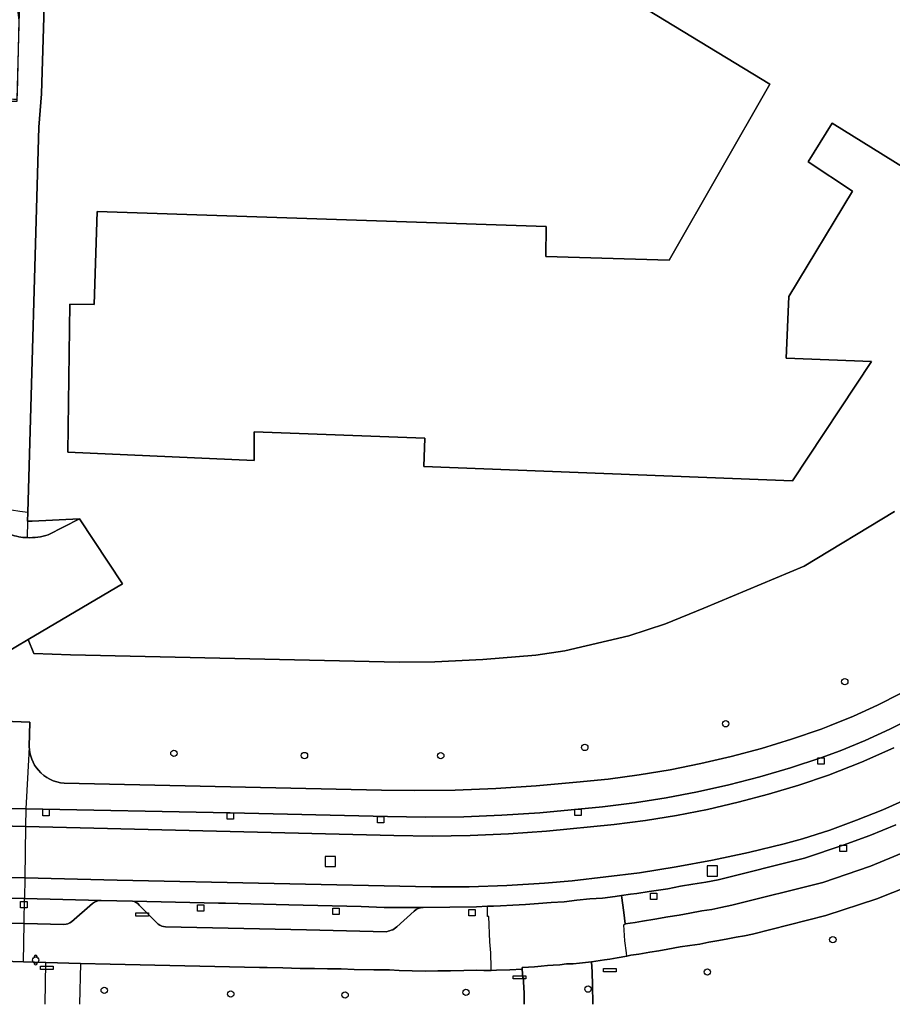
# Model space of a CAD drawing. Header units: metres. Extents: x 108000 to 109000, y 423000 to 423600.
# Tile 13 of 88: x 108466 to 108534, y 423000 to 423077. Entities that reach past the tile are written whole.
import ezdxf

# ---------------------------------------------------------------- set-up
doc = ezdxf.new("R2010")
doc.units = ezdxf.units.M
doc.header["$MEASUREMENT"] = 0
for name, color, linetype in [('afvalbak', 10, 'Continuous'), ('Erf', 10, 'Continuous'), ('Fietspad', 10, 'Continuous'), ('groenvoorziening', 10, 'Continuous'), ('Hek', 10, 'Continuous'), ('Inrit', 10, 'Continuous'), ('inspectie- _rioolput', 10, 'Continuous'), ('kolk', 10, 'Continuous'), ('pand', 10, 'Continuous'), ('Parkeervlak', 10, 'Continuous'), ('rijbaan lokale weg', 10, 'Continuous'), ('vegetatieobject', 10, 'Continuous'), ('verkeersbord', 10, 'Continuous'), ('verklikker transportleiding', 10, 'Continuous'), ('Voetpad', 10, 'Continuous')]:
    doc.layers.add(name, color=color, linetype=linetype)

# ---------------------------------------------------------------- blocks, each defined once
blk = doc.blocks.new('308_ACAD_1_FMEBLOCK84')
at = {"layer": 'groenvoorziening', "color": 3}
for p, q in [((-1.377, -1.64), (-1.324, 1.64)), ((1.377, 1.565), (1.299, -1.64))]:
    blk.add_line(p, q, dxfattribs=at)
blk = doc.blocks.new('308_ACAD_1_FMEBLOCK85')
at = {"layer": 'groenvoorziening', "color": 3}
for points in [[(-5.793, 1.151), (-7.554, 1.199), (-10.941, 1.293), (-19.948, 1.775), (-21.029, 1.791), (-23.454, 1.828), (-30.458, 1.937), (-31.068, 1.947), (-31.068, 1.966), (-31.456, 1.967), (-31.488, 1.967), (-31.487, 2.119), (-31.6, 2.129), (-31.596, 0.927), (-31.688, -2.129)], [(31.688, -2.129), (31.67, -1.258), (31.634, -0.367), (31.616, -0.038), (31.565, -0.056), (31.525, 0.624), (30.543, 0.575), (29.501, 0.538), (29.101, 0.53), (28.518, 0.519), (27.91, 0.534), (26.939, 0.513), (25.917, 0.496), (24.917, 0.489), (23.911, 0.475), (22.896, 0.507), (21.891, 0.527), (21.123, 0.566), (19.901, 0.576), (18.369, 0.602), (17.332, 0.639), (16.26, 0.65), (15.262, 0.682), (14.128, 0.689), (12.778, 0.734), (11.532, 0.758), (10.93, 0.762), (-0.762, 1.012), (-3.092, 1.076)]]:
    blk.add_lwpolyline(points, dxfattribs=at)
blk = doc.blocks.new('308_ACAD_1_FMEBLOCK94')
at = {"layer": 'groenvoorziening', "color": 3}
blk.add_lwpolyline([(-83.9995, -37.697), (-87.8975, -39.247), (-91.8875, -40.542), (-97.6245, -41.999), (-98.2605, -42.129), (-98.8965, -42.245), (-99.5555, -42.385), (-100.2605, -42.505), (-101.0495, -42.633), (-101.7565, -42.79), (-102.5385, -42.89), (-103.2885, -43.013), (-104.2655, -43.192), (-104.9765, -43.311), (-105.6745, -43.427), (-106.5295, -43.573), (-107.1655, -43.661), (-107.4635, -43.724), (-108.2255, -43.86), (-108.8045, -43.98), (-109.2215, -44.015), (-110.2315, -44.168), (-110.2045, -44.956), (-110.1725, -46.038), (-110.1385, -47.443), (-110.136, -47.507)], dxfattribs=at)

msp = doc.modelspace()

# ---------------------------------------------------------------- linework, layer by layer
at = {"layer": 'afvalbak', "color": 30, "true_color": 0xf07a00}
msp.add_circle((108467.197, 423003.466), 0.25, dxfattribs=at)
for centre, start, end in [((108467.197, 423003.716), 345.52249, 194.47751), ((108467.197, 423003.216), 165.52249, 14.47751)]:
    msp.add_arc(centre, 0.125, start, end, dxfattribs=at)
at = {"layer": 'Erf', "color": 52, "true_color": 0xd2d200}
for points in [[(108468.221, 423090.237), (108467.644, 423071.354), (108467.449, 423068.743), (108466.577, 423038.552), (108466.557, 423037.85), (108466.912, 423037.868), (108470.636, 423038.057), (108474.004, 423032.949), (108466.596, 423028.587), (108467.054, 423027.495), (108469.93, 423027.383), (108495.689, 423026.803), (108498.466, 423026.848), (108502.221, 423027.021), (108506.382, 423027.364), (108508.651, 423027.688), (108513.68, 423028.881), (108516.545, 423029.819), (108519.557, 423031.036), (108527.408, 423034.328), (108534.498, 423038.615)], [(108542.349, 423061.141), (108529.614, 423069.042), (108527.713, 423066.018), (108531.203, 423063.735), (108526.204, 423055.458), (108526.008, 423050.64), (108532.688, 423050.369), (108526.488, 423041.026), (108497.607, 423042.136), (108497.693, 423044.359), (108484.324, 423044.873), (108484.305, 423042.608), (108469.709, 423043.262), (108469.866, 423054.879), (108471.781, 423054.853), (108472.024, 423062.124), (108507.184, 423060.949), (108507.178, 423058.591), (108516.831, 423058.325), (108524.727, 423072.102), (108506.286, 423083.348)]]:
    msp.add_lwpolyline(points, dxfattribs=at)
at = {"layer": 'Fietspad', "color": 255}
for p, q in [((108466.418, 423015.31), (108466.398, 423013.938)), ((108466.337, 423009.9), (108466.313, 423008.293))]:
    msp.add_line(p, q, dxfattribs=at)
for points in [[(108536.02, 423022.524), (108534.124, 423021.564), (108532.194, 423020.677), (108530.231, 423019.863), (108528.731, 423019.324), (108526.342, 423018.542), (108523.933, 423017.838), (108521.502, 423017.211), (108519.052, 423016.661), (108516.587, 423016.19), (108514.107, 423015.797), (108511.616, 423015.484), (108506.705, 423015.018), (108503.721, 423014.82), (108500.733, 423014.702), (108497.742, 423014.663), (108494.751, 423014.705), (108482.443, 423015.001), (108466.418, 423015.31)], [(108466.398, 423013.938), (108495.268, 423013.216), (108498.26, 423013.186), (108501.251, 423013.235), (108504.239, 423013.364), (108507.223, 423013.573), (108512.527, 423014.088), (108514.975, 423014.405), (108517.411, 423014.801), (108519.833, 423015.276), (108522.239, 423015.829), (108524.625, 423016.459), (108526.99, 423017.167), (108529.331, 423017.951), (108531.91, 423018.965), (108534.44, 423020.097)], [(108466.418, 423015.31), (108464.406, 423015.349), (108464.271, 423015.352), (108454.392, 423015.583), (108454.262, 423015.587), (108453.191, 423015.619), (108451.44, 423015.67), (108451.257, 423015.676), (108450.301, 423015.704), (108449.084, 423015.74), (108443.532, 423015.933)], [(108535.621, 423016.159), (108533.584, 423015.251), (108531.515, 423014.418), (108529.417, 423013.658), (108527.294, 423012.975), (108525.84, 423012.587), (108523.038, 423011.902), (108520.218, 423011.295), (108517.383, 423010.767), (108514.51, 423010.313), (108509.224, 423009.67), (108507.076, 423009.49), (108504.121, 423009.311), (108501.163, 423009.212), (108498.194, 423009.193), (108473.571, 423009.717), (108466.337, 423009.9)], [(108443.492, 423014.51), (108450.284, 423014.341), (108454.243, 423014.242), (108466.398, 423013.938)], [(108466.313, 423008.293), (108472.329, 423008.139), (108474.775, 423008.082), (108481.507, 423007.931), (108482.075, 423007.931), (108487.043, 423007.8), (108492.706, 423007.656), (108494.504, 423007.598), (108497.549, 423007.581), (108501.735, 423007.647), (108502.589, 423007.684), (108503.078, 423007.684), (108503.627, 423007.727), (108504.583, 423007.76), (108505.583, 423007.826), (108506.592, 423007.899), (108507.596, 423007.97), (108508.612, 423008.042), (108509.598, 423008.149), (108510.607, 423008.258), (108511.603, 423008.327), (108512.603, 423008.456), (108513.105, 423008.538), (108513.81, 423008.623), (108514.305, 423008.676), (108515.278, 423008.833), (108516.73, 423009.046), (108517.717, 423009.254), (108518.688, 423009.412), (108519.713, 423009.577), (108520.677, 423009.761), (108527.434, 423011.462), (108530.459, 423012.465), (108532.553, 423013.231), (108534.608, 423014.068)], [(108466.337, 423009.9), (108454.188, 423010.206), (108450.235, 423010.306), (108443.413, 423010.478)], [(108443.371, 423008.87), (108451.292, 423008.665), (108453.122, 423008.617), (108454.513, 423008.581), (108461.704, 423008.402), (108464.665, 423008.325), (108466.313, 423008.293)]]:
    msp.add_lwpolyline(points, dxfattribs=at)
at = {"layer": 'groenvoorziening', "color": 3}
for p, q in [((108466.557, 423037.85), (108466.539, 423036.569)), ((108470.701, 423003.205), (108468, 423003.28))]:
    msp.add_line(p, q, dxfattribs=at)
for points in [[(108466.557, 423037.85), (108466.577, 423038.552), (108467.449, 423068.743), (108467.644, 423071.354), (108468.221, 423090.237), (108455.452, 423090.539), (108455.357, 423087.197), (108455.349, 423086.898), (108455.923, 423086.881), (108456.823, 423086.819), (108457.065, 423086.662), (108458.352, 423086.518, -0.298678), (108465.868, 423077.136), (108465.732, 423071.398), (108465.721, 423070.921), (108465.717, 423070.756), (108464.347, 423070.753), (108463.87, 423070.755), (108463.561, 423058.383), (108463.021, 423038.417, 0.150006), (108465.209, 423036.819, 0.073627), (108466.539, 423036.569)], [(108466.539, 423036.569, 0.044583), (108467.369, 423036.612, 0.045809), (108468.178, 423036.803), (108470.636, 423038.057), (108466.912, 423037.868), (108466.557, 423037.85)], [(108462.599, 423022.255), (108466.743, 423022.107), (108466.684, 423020.203, 0.173623), (108467.41, 423018.337, 0.196736), (108469.414, 423017.323), (108494.302, 423016.773), (108496.899, 423016.748), (108500.073, 423016.791), (108503.244, 423016.914), (108506.412, 423017.117), (108509.573, 423017.4), (108512.05, 423017.648), (108514.484, 423017.973), (108516.905, 423018.377), (108519.312, 423018.859), (108521.702, 423019.42), (108524.072, 423020.058), (108526.42, 423020.774), (108528.741, 423021.564), (108529.404, 423021.817), (108531.291, 423022.587), (108533.146, 423023.431), (108534.967, 423024.347)]]:
    msp.add_lwpolyline(points, format="xyb", dxfattribs=at)
for points in [[(108534.498, 423038.615), (108527.408, 423034.328), (108519.557, 423031.036), (108516.545, 423029.819), (108513.68, 423028.881), (108508.651, 423027.688), (108506.382, 423027.364), (108502.221, 423027.021), (108498.466, 423026.848), (108495.689, 423026.803), (108469.93, 423027.383), (108467.054, 423027.495), (108466.596, 423028.587), (108462.703, 423026.294)], [(108534.608, 423014.068), (108532.553, 423013.231), (108530.459, 423012.465), (108527.434, 423011.462), (108520.677, 423009.761)], [(108520.677, 423009.761), (108519.713, 423009.577), (108518.688, 423009.412), (108517.717, 423009.254), (108516.73, 423009.046), (108515.278, 423008.833), (108514.305, 423008.676), (108513.81, 423008.623), (108513.105, 423008.538), (108513.282, 423007.185), (108513.378, 423006.318), (108514.158, 423006.402), (108514.737, 423006.522), (108515.713, 423006.685), (108516.72, 423006.843), (108517.616, 423006.997), (108518.446, 423007.135), (108519.388, 423007.334), (108520.176, 423007.427), (108520.889, 423007.585), (108521.747, 423007.763), (108528.874, 423009.557), (108532.616, 423010.838), (108536.273, 423012.344)]]:
    msp.add_lwpolyline(points, dxfattribs=at)
at = {"layer": 'Hek', "color": 30}
for points in [[(108466.577, 423038.552), (108465.95, 423038.621), (108465.295, 423038.733), (108465.001, 423038.819), (108464.174, 423039.087), (108463.584, 423039.384), (108464.253, 423066.904), (108464.267, 423067.484), (108464.352, 423070.956), (108465.449, 423070.928), (108465.749, 423070.921), (108465.949, 423078.735)], [(108513.68, 423028.881), (108508.651, 423027.688), (108506.382, 423027.364), (108502.221, 423027.021), (108498.466, 423026.848), (108495.689, 423026.803), (108469.93, 423027.383), (108467.054, 423027.495), (108466.596, 423028.587)]]:
    msp.add_lwpolyline(points, dxfattribs=at)
at = {"layer": 'Inrit', "color": 255}
msp.add_lwpolyline([(108463.021, 423038.417), (108462.703, 423026.294), (108466.596, 423028.587), (108474.004, 423032.949), (108470.636, 423038.057), (108468.178, 423036.803, -0.045809), (108467.369, 423036.612, -0.044583), (108466.539, 423036.569, -0.073627), (108465.209, 423036.819, -0.150006), (108463.021, 423038.417)], format="xyb", dxfattribs=at)
at = {"layer": 'inspectie- _rioolput', "color": 30}
for p, q in [((108490.679, 423011.59), (108489.879, 423011.59)), ((108489.879, 423011.59), (108489.879, 423010.79)), ((108490.679, 423010.79), (108490.679, 423011.59)), ((108520.611, 423010.847), (108519.811, 423010.847)), ((108519.811, 423010.847), (108519.811, 423010.047)), ((108520.611, 423010.047), (108520.611, 423010.847)), ((108489.879, 423010.79), (108490.679, 423010.79)), ((108519.811, 423010.047), (108520.611, 423010.047))]:
    msp.add_line(p, q, dxfattribs=at)
at = {"layer": 'kolk', "color": 30, "true_color": 0xf07a00}
for p, q in [((108528.477, 423018.823), (108528.477, 423019.323)), ((108528.477, 423019.323), (108528.977, 423019.323)), ((108528.977, 423018.823), (108528.477, 423018.823)), ((108528.977, 423019.323), (108528.977, 423018.823)), ((108467.742, 423014.78), (108467.742, 423015.28)), ((108467.742, 423015.28), (108468.242, 423015.28)), ((108468.242, 423014.78), (108467.742, 423014.78)), ((108468.242, 423015.28), (108468.242, 423014.78)), ((108482.193, 423014.501), (108482.193, 423015.001)), ((108482.193, 423015.001), (108482.693, 423015.001)), ((108482.693, 423015.001), (108482.693, 423014.501)), ((108493.981, 423014.22), (108493.981, 423014.72)), ((108493.981, 423014.72), (108494.481, 423014.72)), ((108494.481, 423014.72), (108494.481, 423014.22)), ((108509.433, 423014.795), (108509.433, 423015.295)), ((108509.433, 423015.295), (108509.933, 423015.295)), ((108509.933, 423014.795), (108509.433, 423014.795)), ((108509.933, 423015.295), (108509.933, 423014.795)), ((108482.693, 423014.501), (108482.193, 423014.501)), ((108494.481, 423014.22), (108493.981, 423014.22)), ((108530.22, 423011.969), (108530.22, 423012.469)), ((108530.22, 423012.469), (108530.72, 423012.469)), ((108530.72, 423012.469), (108530.72, 423011.969)), ((108530.72, 423011.969), (108530.22, 423011.969)), ((108515.368, 423008.219), (108515.368, 423008.719)), ((108515.368, 423008.719), (108515.868, 423008.719)), ((108515.868, 423008.719), (108515.868, 423008.219)), ((108466.015, 423007.564), (108466.015, 423008.064)), ((108466.015, 423008.064), (108466.515, 423008.064)), ((108466.515, 423008.064), (108466.515, 423007.564)), ((108479.878, 423007.3), (108479.878, 423007.8)), ((108479.878, 423007.8), (108480.378, 423007.8)), ((108480.378, 423007.8), (108480.378, 423007.3)), ((108515.868, 423008.219), (108515.368, 423008.219)), ((108466.515, 423007.564), (108466.015, 423007.564)), ((108480.378, 423007.3), (108479.878, 423007.3)), ((108490.471, 423007.04), (108490.471, 423007.54)), ((108490.471, 423007.54), (108490.971, 423007.54)), ((108490.971, 423007.04), (108490.471, 423007.04)), ((108490.971, 423007.54), (108490.971, 423007.04)), ((108501.135, 423006.942), (108501.135, 423007.442)), ((108501.135, 423007.442), (108501.635, 423007.442)), ((108501.635, 423007.442), (108501.635, 423006.942)), ((108501.635, 423006.942), (108501.135, 423006.942))]:
    msp.add_line(p, q, dxfattribs=at)
at = {"layer": 'pand', "color": 1}
msp.add_lwpolyline([(108506.286, 423083.348), (108524.727, 423072.102), (108516.831, 423058.325), (108507.178, 423058.591), (108507.184, 423060.949), (108472.024, 423062.124), (108471.781, 423054.853), (108469.866, 423054.879), (108469.709, 423043.262), (108484.305, 423042.608), (108484.324, 423044.873), (108497.693, 423044.359), (108497.607, 423042.136), (108526.488, 423041.026), (108532.688, 423050.369), (108526.008, 423050.64), (108526.204, 423055.458), (108531.203, 423063.735), (108527.713, 423066.018), (108529.614, 423069.042), (108542.349, 423061.141)], dxfattribs=at)
at = {"layer": 'Parkeervlak', "color": 255}
for points in [[(108466.313, 423008.293), (108464.665, 423008.325), (108461.704, 423008.402), (108454.513, 423008.581, -0.125706), (108455.214, 423008.305), (108456.845, 423006.729, 0.172735), (108457.418, 423006.526), (108458.125, 423006.545), (108466.284, 423006.341)], [(108466.284, 423006.341), (108469.413, 423006.263, 0.17122), (108470.004, 423006.476), (108471.657, 423007.907, -0.164531), (108472.329, 423008.139), (108466.313, 423008.293)], [(108497.549, 423007.581), (108494.504, 423007.598), (108492.706, 423007.656), (108487.043, 423007.8), (108482.075, 423007.931), (108481.507, 423007.931), (108474.775, 423008.082, -0.204011), (108475.306, 423007.776), (108476.801, 423006.292, 0.166263), (108477.373, 423006.065), (108488.427, 423005.84), (108494.686, 423005.69, 0.019972), (108495.173, 423005.843), (108495.497, 423006.061), (108496.859, 423007.307, -0.186608), (108497.549, 423007.581)]]:
    msp.add_lwpolyline(points, format="xyb", dxfattribs=at)
msp.add_lwpolyline([(108466.284, 423006.341), (108466.285, 423006.421), (108466.313, 423008.293)], dxfattribs=at)
at = {"layer": 'rijbaan lokale weg', "color": 255}
msp.add_line((108466.398, 423013.938), (108466.337, 423009.9), dxfattribs=at)
for points in [[(108534.44, 423020.097), (108531.91, 423018.965), (108529.331, 423017.951), (108526.99, 423017.167), (108524.625, 423016.459), (108522.239, 423015.829), (108519.833, 423015.276), (108517.411, 423014.801), (108514.975, 423014.405), (108512.527, 423014.088), (108507.223, 423013.573), (108504.239, 423013.364), (108501.251, 423013.235), (108498.26, 423013.186), (108495.268, 423013.216), (108466.398, 423013.938)], [(108466.398, 423013.938), (108454.243, 423014.242), (108450.284, 423014.341), (108443.492, 423014.51), (108427.581, 423014.859), (108389.513, 423015.901)], [(108466.337, 423009.9), (108473.571, 423009.717), (108498.194, 423009.193), (108501.163, 423009.212), (108504.121, 423009.311), (108507.076, 423009.49), (108509.224, 423009.67), (108514.51, 423010.313), (108517.383, 423010.767), (108520.218, 423011.295), (108523.038, 423011.902), (108525.84, 423012.587), (108527.294, 423012.975), (108529.417, 423013.658), (108531.515, 423014.418), (108533.584, 423015.251), (108535.621, 423016.159)], [(108389.429, 423011.737), (108425.499, 423010.802), (108436.792, 423010.581), (108442.239, 423010.504), (108443.413, 423010.478), (108450.235, 423010.306), (108454.188, 423010.206), (108466.337, 423009.9)], [(108510.856, 423000), (108510.854, 423000.064), (108510.82, 423001.469), (108510.788, 423002.551), (108510.761, 423003.339), (108510.285, 423003.28), (108509.796, 423003.218), (108509.299, 423003.182), (108508.784, 423003.161), (108508.274, 423003.088), (108507.756, 423003.064), (108507.296, 423003.029), (108506.794, 423002.977), (108506.28, 423002.944), (108505.811, 423002.918), (108505.311, 423002.896), (108505.318, 423002.753), (108505.358, 423002.073), (108505.409, 423002.091), (108505.427, 423001.762), (108505.463, 423000.871), (108505.481, 423000)]]:
    msp.add_lwpolyline(points, dxfattribs=at)
at = {"layer": 'vegetatieobject', "color": 3}
for centre in [(108530.593, 423025.284), (108521.263, 423021.988), (108510.219, 423020.132), (108478.027, 423019.67), (108488.253, 423019.494), (108498.934, 423019.483), (108529.659, 423005.069), (108519.826, 423002.534), (108472.569, 423001.099), (108482.479, 423000.804), (108491.438, 423000.727), (108500.912, 423000.94), (108510.475, 423001.193)]:
    msp.add_circle(centre, 0.25, dxfattribs=at)
at = {"layer": 'verkeersbord', "color": 30, "true_color": 0xf07a00}
for points in [[(108475.039, 423007.167), (108476.039, 423007.167), (108476.039, 423006.917), (108475.039, 423006.917), (108475.039, 423007.167)], [(108511.686, 423002.8), (108512.686, 423002.8), (108512.686, 423002.55), (108511.686, 423002.55), (108511.686, 423002.8)], [(108504.603, 423002.243), (108505.603, 423002.243), (108505.603, 423001.993), (108504.603, 423001.993), (108504.603, 423002.243)]]:
    msp.add_lwpolyline(points, dxfattribs=at)
at = {"layer": 'verklikker transportleiding', "color": 32, "true_color": 0xe17500}
msp.add_lwpolyline([(108467.565, 423002.976), (108468.565, 423002.976), (108468.565, 423002.726), (108467.565, 423002.726), (108467.565, 423002.976)], dxfattribs=at)
at = {"layer": 'Voetpad', "color": 255}
for points in [[(108534.967, 423024.347), (108533.146, 423023.431), (108531.291, 423022.587), (108529.404, 423021.817), (108528.741, 423021.564), (108526.42, 423020.774), (108524.072, 423020.058), (108521.702, 423019.42), (108519.312, 423018.859), (108516.905, 423018.377), (108514.484, 423017.973), (108512.05, 423017.648), (108509.573, 423017.4), (108506.412, 423017.117), (108503.244, 423016.914), (108500.073, 423016.791), (108496.899, 423016.748), (108494.302, 423016.773), (108469.414, 423017.323, -0.196736), (108467.41, 423018.337, -0.173623), (108466.684, 423020.203)], [(108466.684, 423020.203), (108466.743, 423022.107), (108462.599, 423022.255), (108462.597, 423022.154), (108462.787, 423022.145), (108462.645, 423017.38), (108462.468, 423017.397, 0.201178), (108463.006, 423015.964), (108463.047, 423015.922), (108463.089, 423015.881, 0.092803), (108463.698, 423015.491, 0.075271), (108464.271, 423015.352), (108464.406, 423015.349), (108466.418, 423015.31)], [(108466.284, 423006.341), (108458.125, 423006.545), (108457.418, 423006.526, -0.172735), (108456.845, 423006.729), (108455.214, 423008.305, 0.125706), (108454.513, 423008.581), (108453.122, 423008.617)], [(108502.589, 423007.684), (108501.735, 423007.647), (108497.549, 423007.581, 0.186608), (108496.859, 423007.307), (108495.497, 423006.061), (108495.173, 423005.843, -0.019972), (108494.686, 423005.69), (108488.427, 423005.84), (108477.373, 423006.065, -0.166263), (108476.801, 423006.292), (108475.306, 423007.776, 0.204011), (108474.775, 423008.082), (108472.329, 423008.139, 0.164531), (108471.657, 423007.907), (108470.004, 423006.476, -0.17122), (108469.413, 423006.263), (108466.284, 423006.341)]]:
    msp.add_lwpolyline(points, format="xyb", dxfattribs=at)
for points in [[(108466.418, 423015.31), (108482.443, 423015.001), (108494.751, 423014.705), (108497.742, 423014.663), (108500.733, 423014.702), (108503.721, 423014.82), (108506.705, 423015.018), (108511.616, 423015.484), (108514.107, 423015.797), (108516.587, 423016.19), (108519.052, 423016.661), (108521.502, 423017.211), (108523.933, 423017.838), (108526.342, 423018.542), (108528.731, 423019.324), (108530.231, 423019.863), (108532.194, 423020.677), (108534.124, 423021.564), (108536.02, 423022.524)], [(108466.684, 423020.203), (108466.653, 423019.632), (108466.418, 423015.31)], [(108536.273, 423012.344), (108532.616, 423010.838), (108528.874, 423009.557), (108521.747, 423007.763), (108520.889, 423007.585), (108520.176, 423007.427), (108519.388, 423007.334), (108518.446, 423007.135), (108517.616, 423006.997), (108516.72, 423006.843), (108515.713, 423006.685), (108514.737, 423006.522), (108514.158, 423006.402), (108513.378, 423006.318)], [(108513.529, 423003.783), (108513.827, 423003.846), (108514.463, 423003.934), (108515.318, 423004.08), (108516.016, 423004.196), (108516.727, 423004.315), (108517.704, 423004.494), (108518.454, 423004.617), (108519.236, 423004.717), (108519.943, 423004.874), (108520.732, 423005.002), (108521.437, 423005.122), (108522.096, 423005.262), (108522.732, 423005.378), (108523.368, 423005.508), (108529.105, 423006.965), (108533.095, 423008.26), (108536.993, 423009.81)], [(108513.378, 423006.318), (108513.282, 423007.185), (108513.105, 423008.538), (108512.603, 423008.456), (108511.603, 423008.327), (108510.607, 423008.258), (108509.598, 423008.149), (108508.612, 423008.042), (108507.596, 423007.97), (108506.592, 423007.899), (108505.583, 423007.826), (108504.583, 423007.76), (108503.627, 423007.727), (108503.078, 423007.684), (108502.589, 423007.684)], [(108502.894, 423002.659), (108502.883, 423003.221), (108502.864, 423003.671), (108502.855, 423004.033), (108502.78, 423004.887), (108502.716, 423006.883), (108502.605, 423006.892), (108502.589, 423007.684)], [(108466.239, 423003.328), (108466.284, 423006.321), (108466.284, 423006.341)], [(108513.529, 423003.783), (108513.488, 423004.042), (108513.371, 423004.979), (108513.278, 423006.218), (108513.378, 423006.318)], [(108442.306, 423004.248), (108442.305, 423004.096), (108442.337, 423004.096), (108442.725, 423004.095), (108442.725, 423004.076), (108443.335, 423004.066), (108450.339, 423003.957), (108452.764, 423003.92), (108453.845, 423003.904), (108462.852, 423003.422), (108466.239, 423003.328)], [(108466.239, 423003.328), (108468, 423003.28), (108470.701, 423003.205), (108473.031, 423003.141), (108484.723, 423002.891), (108485.325, 423002.887), (108486.571, 423002.863), (108487.921, 423002.818), (108489.055, 423002.811), (108490.053, 423002.779), (108491.125, 423002.768), (108492.162, 423002.731), (108493.694, 423002.705), (108494.916, 423002.695), (108495.684, 423002.656), (108496.689, 423002.636), (108497.704, 423002.604), (108498.71, 423002.618), (108499.71, 423002.625), (108500.732, 423002.642), (108501.703, 423002.663), (108502.311, 423002.648), (108502.894, 423002.659)], [(108502.894, 423002.659), (108503.294, 423002.667), (108504.336, 423002.704), (108505.318, 423002.753), (108505.311, 423002.896), (108505.811, 423002.918), (108506.28, 423002.944), (108506.794, 423002.977), (108507.296, 423003.029), (108507.756, 423003.064), (108508.274, 423003.088), (108508.784, 423003.161), (108509.299, 423003.182), (108509.796, 423003.218), (108510.285, 423003.28), (108510.761, 423003.339), (108511.771, 423003.492), (108512.188, 423003.527), (108512.767, 423003.647), (108513.529, 423003.783)]]:
    msp.add_lwpolyline(points, dxfattribs=at)

# ---------------------------------------------------------------- block references
at = {"layer": 'groenvoorziening', "color": 3}
for name, p in [('308_ACAD_1_FMEBLOCK94', (108620.992, 423047.507)), ('308_ACAD_1_FMEBLOCK85', (108473.793, 423002.129)), ('308_ACAD_1_FMEBLOCK84', (108469.324, 423001.64))]:
    msp.add_blockref(name, p, dxfattribs=at)

doc.saveas('drawing.dxf')
